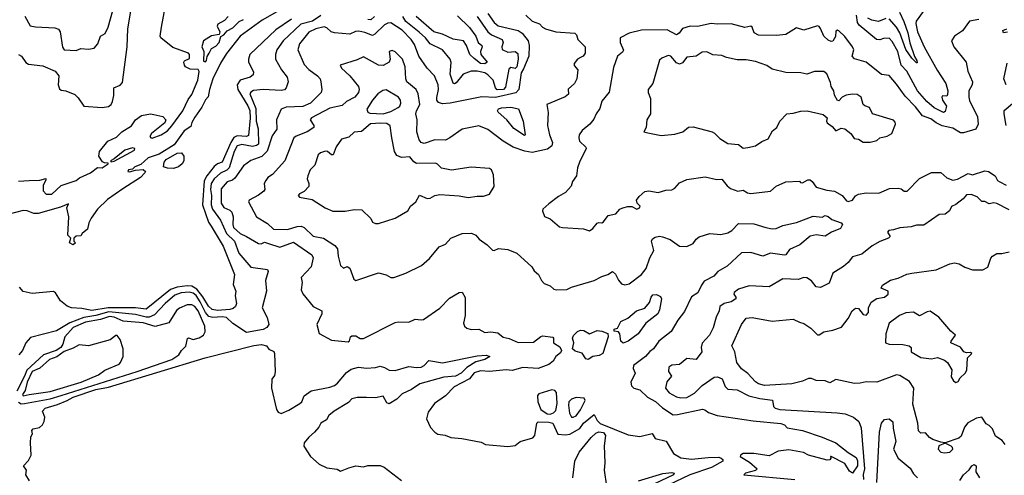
# Model space of a CAD drawing. Extents: x 1552033 to 1694788, y 811965 to 917215.
# Tile 174 of 256: x 1628293 to 1634774, y 845332 to 848335. Entities that reach past the tile are written whole.
import ezdxf

# ---------------------------------------------------------------- set-up
doc = ezdxf.new("R2010")
doc.units = 0

msp = doc.modelspace()

# ---------------------------------------------------------------- linework, layer by layer
at = {"layer": '0CON20XD'}
for points in [[(1628285, 847271.2), (1628355, 847274.6), (1628425, 847276.6), (1628465, 847288.6), (1628465, 847276.7), (1628446.6, 847245), (1628446.7, 847206.7), (1628466.7, 847185), (1628505, 847184.8), (1628565, 847242.5), (1628663.9, 847275), (1628687.2, 847292.8), (1628760, 847325), (1628805, 847360), (1628835, 847359.2), (1628876.2, 847385), (1628875, 847390), (1628850.7, 847390.7), (1628837.5, 847397.5), (1628814, 847435), (1628818.6, 847465), (1628873.8, 847535), (1628929.7, 847560.3), (1628966.2, 847595), (1629028.8, 847635), (1629056, 847675), (1629095, 847704), (1629155, 847714.2), (1629175, 847710.8), (1629235, 847697.1), (1629254.3, 847675), (1629247.5, 847655), (1629161.2, 847585), (1629150, 847565), (1629156.2, 847556.2), (1629165, 847554.3), (1629224.3, 847575), (1629265, 847602.9), (1629295, 847634.1), (1629366, 847734), (1629401.7, 847808.3), (1629425, 847842.6), (1629465.7, 847935), (1629473.2, 847993.2), (1629467.3, 848007.3), (1629415, 848007.5), (1629385, 848023.8), (1629376.7, 848035), (1629372.5, 848055), (1629377, 848063), (1629411.7, 848078.3), (1629411.2, 848105), (1629403.3, 848115), (1629300.3, 848150.3), (1629221.9, 848215), (1629218.1, 848225), (1629225.5, 848285.5), (1629251.1, 848415)], [(1628285, 848104.2), (1628305, 848094.3), (1628333.3, 848053.3), (1628350.8, 848040.8), (1628445, 848030.6), (1628526.2, 847995), (1628551.2, 847965), (1628546.7, 847905), (1628555, 847880), (1628565, 847871.2), (1628595.8, 847865.8), (1628655, 847841.2), (1628678.8, 847818.8), (1628715, 847763.8), (1628835.2, 847755.2), (1628877.1, 847762.9), (1628894.6, 847775), (1628903.8, 847795), (1628911.5, 847835), (1628911.9, 847885), (1628955, 847902.8), (1628968.6, 847921.4), (1628999.4, 848155), (1629005.1, 848275), (1629027.4, 848405)], [(1629985, 848386.5), (1629888.5, 848331.5), (1629743.6, 848225), (1629655, 848112.7), (1629615, 848048.1), (1629565, 847943.8), (1629542.5, 847875), (1629534.1, 847825.9), (1629515, 847806.2), (1629491.7, 847758.3), (1629445, 847691.2), (1629425, 847656), (1629419.4, 847630.6), (1629375, 847602.1), (1629310, 847510), (1629211.5, 847448.5), (1629139.1, 847425), (1629089.2, 847380.8), (1629050, 847365), (1629035, 847348.8), (1629010, 847345), (1629004.4, 847334.4), (1629015, 847330.8), (1629055, 847343.3), (1629105, 847347.5), (1629120, 847335), (1629117.5, 847325), (1629087.5, 847295), (1628970.8, 847219.2), (1628870.9, 847149.1), (1628804.1, 847085.9), (1628763, 847027), (1628747.5, 846995), (1628740, 846955), (1628703.6, 846926.4), (1628695, 846910), (1628665, 846907.5), (1628650, 846895), (1628650, 846875), (1628660, 846865), (1628645, 846850), (1628620, 846865), (1628630, 846895), (1628610, 846915), (1628616, 847035), (1628602.5, 847095), (1628615, 847120), (1628561.5, 847098.5), (1628415, 847056.3), (1628385, 847057), (1628341.2, 847075), (1628315, 847078.1), (1628165, 847038.1)], [(1628327.8, 848357.8), (1628362.2, 848295), (1628396.6, 848286.6), (1628525, 848280.5), (1628547.3, 848272.7), (1628559.1, 848255), (1628573.8, 848153.8), (1628585, 848136.2), (1628665, 848130.8), (1628695, 848144.9), (1628745, 848139.9), (1628782.4, 848147.6), (1628806.4, 848175), (1628825, 848226), (1628855.4, 848244.6), (1628875.2, 848284.8), (1628906.3, 848395)], [(1630275, 848362.4), (1630219.6, 848325), (1630144.2, 848305.8), (1630026.6, 848195), (1629986.5, 848135), (1629976.1, 848105), (1629976.2, 848075), (1630016.4, 848005), (1630053.8, 847955), (1630060, 847925), (1630047.8, 847885), (1630035, 847873.1), (1630015, 847867.8), (1629895, 847873.8), (1629832, 847868), (1629813.3, 847856.7), (1629807.8, 847845), (1629848.3, 847748.3), (1629850, 847665), (1629863.5, 847615), (1629864.3, 847515), (1629852.5, 847505), (1629825, 847498.1), (1629755, 847512.2), (1629725, 847502.8), (1629705.2, 847465), (1629671.2, 847358.8), (1629656.4, 847343.6), (1629615, 847323.4), (1629572.5, 847285), (1629554, 847255), (1629548, 847215), (1629554.8, 847175), (1629553.5, 847115), (1629561, 847085), (1629613.9, 847013.9), (1629653.8, 846925), (1629706.8, 846875), (1629735, 846795.4), (1629814.3, 846704.3), (1629925, 846688.2), (1629928.3, 846675), (1629910.2, 846615), (1629918.4, 846545), (1629890, 846435), (1629921.4, 846371.4), (1629933.2, 846325), (1629918.8, 846305), (1629895, 846292.4), (1629785, 846273), (1629695, 846333), (1629655, 846371), (1629626.3, 846376.3), (1629565, 846372), (1629538.1, 846378.1), (1629515.2, 846405.2), (1629481.9, 846475), (1629455, 846515.7), (1629435, 846531.3), (1629408.2, 846538.2), (1629355, 846535.1), (1629315, 846518.6), (1629249.6, 846465), (1629180.8, 846389.2), (1629145.5, 846375), (1629125, 846373.4), (1629055, 846390.9), (1628880.1, 846409.9)], [(1629664.6, 848355.4), (1629640.5, 848329.5), (1629598, 848305), (1629593, 848293), (1629610.8, 848255), (1629605, 848236.7), (1629555, 848228.1), (1629502.5, 848195), (1629492, 848155), (1629504, 848125), (1629502.3, 848062.3), (1629515, 848055.8), (1629521.9, 848065), (1629527.1, 848092.9), (1629540.9, 848115), (1629555.9, 848144.1), (1629585, 848160.5), (1629605, 848183.3), (1629616.8, 848223.2), (1629637.5, 848235), (1629658.8, 848261.2), (1629695, 848281.6), (1629737.6, 848322.4), (1629765.8, 848335)], [(1631375, 848374.5), (1631415, 848316.9), (1631443.3, 848295), (1631575, 848264), (1631600, 848245), (1631638.8, 848195), (1631646.1, 848163.9), (1631643.3, 848095), (1631610, 848010), (1631592.6, 847985), (1631578.6, 847875), (1631558.4, 847851.6), (1631425, 847820.9), (1631335, 847825.5), (1631126.3, 847783.7), (1631075, 847780.3), (1631048.9, 847788.9), (1631039, 847805), (1631037.8, 847822.2), (1631048.8, 847875), (1631047.8, 847905), (1631022.9, 847965), (1630975, 848015.6), (1630920.2, 848095), (1630891.3, 848171.3), (1630870.7, 848205), (1630810.7, 848265), (1630735, 848313.9), (1630715, 848311.8), (1630695, 848300), (1630631.2, 848238.8), (1630615, 848230.9), (1630565, 848251), (1630525, 848258.9), (1630502.7, 848257.3), (1630465, 848240.3), (1630365, 848248.4), (1630343.9, 848253.9), (1630315, 848281.4), (1630296.5, 848286.5), (1630242.5, 848275), (1630195, 848252.6), (1630135.3, 848175), (1630123.8, 848135), (1630165, 848038.5), (1630196.6, 848006.6), (1630253.6, 847965), (1630270, 847945), (1630275.3, 847925.3), (1630282.2, 847875), (1630276.7, 847855), (1630206.5, 847785), (1630157.4, 847762.6), (1630047.1, 847757.1), (1630014.5, 847745), (1629982.6, 847675), (1629985, 847612.5), (1629955, 847568.8), (1629921.3, 847468.7), (1629887, 847433), (1629815, 847407.5), (1629765, 847370.6), (1629709.7, 847290.3), (1629692.8, 847277.2), (1629658.6, 847265), (1629619.8, 847220.2), (1629619.1, 847125), (1629637.4, 847097.4), (1629675, 847078.9), (1629689.8, 847065), (1629697.8, 847035), (1629694.8, 846985), (1629700.8, 846965), (1629745, 846924.8), (1629786.7, 846906.7), (1629865, 846859.4), (1629883, 846857), (1629905, 846867.8), (1629930.8, 846859.2), (1630005, 846835.4), (1630095, 846867.9), (1630215, 846784.5), (1630224.1, 846765), (1630211.4, 846705), (1630145.7, 846635), (1630152.3, 846602.3), (1630145.3, 846555), (1630157.3, 846527.3), (1630224.7, 846444.7), (1630281.2, 846415), (1630281.4, 846395), (1630249.2, 846325), (1630265, 846266.7), (1630345, 846222.9), (1630455, 846210.8), (1630462.9, 846217.1), (1630470.6, 846245), (1630478.9, 846251.1), (1630505, 846250), (1630535, 846233.3), (1630555, 846234.2), (1630765, 846338.1), (1630785, 846343.8), (1630855, 846341.4), (1630895, 846360.5), (1630935, 846355.5), (1630950.6, 846359.4), (1631057.3, 846432.7), (1631121.4, 846498.6), (1631185, 846535.5), (1631205, 846538.6), (1631224.4, 846504.4), (1631224.4, 846385), (1631213.5, 846335), (1631221.1, 846315), (1631235, 846300.6), (1631265, 846292.5), (1631314, 846294), (1631355, 846272), (1631395, 846277.1), (1631440.6, 846270.6), (1631475, 846242.5), (1631515, 846233.3), (1631575, 846207.5), (1631675, 846210), (1631722.8, 846247.2), (1631735, 846250.5), (1631801.7, 846241.7), (1631807.5, 846235), (1631805.6, 846205), (1631847.4, 846177.4), (1631858.6, 846155), (1631851.8, 846138.2), (1631821.2, 846115), (1631804.7, 846085), (1631775, 846061.1), (1631705, 846034.7), (1631605, 846041.8), (1631535, 846021.6), (1631495, 846027.7), (1631429.7, 846019.7), (1631384.8, 846014.8), (1631325, 846020), (1631285, 846008.1), (1631252.8, 845967.2), (1631152, 845915), (1631095, 845855.8), (1631024, 845805), (1630981.7, 845748.3), (1630971.2, 845705), (1630997.9, 845647.9), (1631025, 845615.8), (1631045, 845601.9), (1631094.3, 845595.7), (1631131.7, 845581.7), (1631202.5, 845575), (1631329.4, 845549.4), (1631358.8, 845535), (1631505, 845520.8), (1631555, 845527.5), (1631586.1, 845553.9), (1631670.9, 845579.1), (1631684.3, 845595), (1631696.2, 845675), (1631705.8, 845684.2), (1631775, 845682.5), (1631802.5, 845675), (1631835, 845603.1), (1631885, 845598.5), (1631913.4, 845603.4), (1631979, 845641), (1632005, 845676.1), (1632075, 845731.9), (1632093.6, 845693.6), (1632113.9, 845673.9), (1632298.6, 845598.6), (1632375, 845587.4), (1632456.4, 845606.4), (1632476.7, 845575), (1632547.3, 845557.3), (1632596.1, 845475), (1632645, 845445.8), (1632715, 845437.5), (1632825, 845448.6), (1632895, 845450.6), (1632910.3, 845445), (1632920.9, 845435), (1632920, 845425), (1632846.3, 845383.7), (1632704.2, 845335.8), (1632515, 845244.9)], [(1630627.4, 848355), (1630605, 848334.7), (1630585, 848335.2)], [(1631304.7, 848355), (1631375, 848254.7), (1631398.5, 848235), (1631468.2, 848205), (1631476.2, 848185), (1631465.4, 848155), (1631469.1, 848139.1), (1631505, 848121.6), (1631555, 848124.5), (1631570.7, 848110.7), (1631573.5, 848075), (1631565, 848024.6), (1631555, 848012.6), (1631525, 848019), (1631511.7, 848008.3), (1631491.2, 847888.8), (1631476.6, 847875), (1631435, 847871.6), (1631424.4, 847885), (1631409.4, 847935), (1631375, 847971.2), (1631355, 847985.4), (1631303.9, 847996.1), (1631265.3, 847994.7), (1631211.1, 847975), (1631165, 847917.8), (1631155, 847912.2), (1631147, 847917), (1631126.9, 847975), (1631132.7, 848052.7), (1631125.3, 848075.3), (1631075, 848135.6), (1630995, 848174.6), (1630964.7, 848215), (1630923, 848253), (1630835, 848322.3), (1630814.4, 848355)], [(1631175, 848360.4), (1631253.6, 848283.6), (1631295.9, 848225), (1631310.4, 848185), (1631334.2, 848164.2), (1631337.4, 848155), (1631325.7, 848125), (1631328.4, 848105), (1631370, 848055), (1631355, 848044.2), (1631325.8, 848045), (1631285, 848079.1), (1631255, 848106.2), (1631233.9, 848165), (1631215, 848194.6), (1631145, 848206.6), (1631075, 848240), (1631018.2, 848255), (1630902.9, 848355)], [(1631624.4, 848364.4), (1631665, 848324.7), (1631715, 848306.4), (1631735, 848284.6), (1631754, 848275), (1631821.2, 848255), (1631946, 848245), (1631957.1, 848235), (1631965.8, 848205), (1632015.6, 848155), (1632014.4, 848115), (1632001.4, 848095), (1631984.6, 848085.4), (1631965, 848074.4), (1631941.9, 848045), (1631942.6, 848032.6), (1631965.7, 848005), (1631960.4, 847945), (1631945, 847914.2), (1631904.1, 847875.9), (1631905.8, 847844.2), (1631883.5, 847826.5), (1631763.3, 847775), (1631772.1, 847722.1), (1631767.6, 847637.6), (1631779.2, 847575), (1631799.8, 847525), (1631795.7, 847504.3), (1631767.9, 847482.1), (1631665, 847458.8), (1631617.3, 847467.3), (1631542, 847495), (1631475, 847534.8), (1631375, 847610.8), (1631315.4, 847634.6), (1631205, 847612.5), (1631125, 847555.5), (1631095, 847541.1), (1631025, 847542.7), (1630955, 847519.4), (1630935, 847524.2), (1630922.4, 847542.4)], [(1634240.7, 848389.3), (1634194.1, 848325.9), (1634190.8, 848309.2), (1634202.1, 848255), (1634245.7, 848155), (1634331.5, 848001.5), (1634389.8, 847915), (1634402, 847865), (1634399.4, 847840.6), (1634395, 847831.4), (1634366.2, 847833.8), (1634363.6, 847825), (1634366.9, 847805), (1634393.3, 847765), (1634385, 847728.7), (1634372.9, 847722.9), (1634312.7, 847752.7), (1634263.5, 847795), (1634201.3, 847865), (1634132.2, 847995), (1634095.2, 848035.2), (1634073.6, 848125), (1634035, 848191.9), (1634015, 848212.1), (1633979.5, 848210.5), (1633955, 848201.9), (1633931.9, 848205), (1633818.4, 848298.4), (1633806.6, 848316.6), (1633801.7, 848365)], [(1633995, 848342.5), (1633945, 848322.1), (1633901.3, 848331.3), (1633875.2, 848345.2)], [(1634082.9, 848385), (1634112.8, 848322.8), (1634138.3, 848248.3), (1634151.6, 848181.6), (1634181.7, 848091.7), (1634196.9, 848065), (1634199.2, 848050.8), (1634195, 848050), (1634165, 848080.9), (1634125, 848138.3), (1634086.9, 848246.9), (1634064.1, 848285), (1634015, 848340)], [(1630082, 848338), (1629978.8, 848268.8), (1629807.7, 848105), (1629798.8, 848075), (1629799.6, 848055), (1629831.7, 847991.7), (1629829.4, 847970.6), (1629808.9, 847955), (1629745, 847936.3), (1629725.4, 847905), (1629728.2, 847875), (1629795, 847767.8), (1629807.2, 847737.2), (1629810, 847685), (1629798.2, 847571.8), (1629785, 847563.8), (1629725, 847569.3), (1629702.6, 847557.4), (1629681.6, 847525), (1629625, 847395.9), (1629595, 847384.5), (1629572.7, 847367.3), (1629524.4, 847305), (1629507, 847273), (1629495.4, 847115), (1629535, 846999.6), (1629552.8, 846972.8), (1629631.5, 846841.5), (1629706.7, 846655), (1629698.8, 846588.8), (1629715.9, 846545.9), (1629711.5, 846515), (1629720, 846465), (1629712.9, 846445), (1629698.3, 846431.7), (1629676, 846424), (1629595, 846418.4), (1629560.9, 846425), (1629535, 846446.4), (1629498.1, 846508.1), (1629458.4, 846558.4), (1629425, 846577.8), (1629395, 846580), (1629329.2, 846570.8), (1629284.6, 846555.4), (1629125, 846427), (1629055.5, 846435.5), (1628875, 846435.8), (1628768, 846418), (1628701.3, 846431.3), (1628635, 846436.3), (1628606.2, 846446.2), (1628562.1, 846482.1), (1628528.8, 846535), (1628515, 846542.1), (1628375, 846530), (1628315, 846542.2), (1628291.2, 846571.2)], [(1634605, 848336.1), (1634544.3, 848325.7), (1634499.1, 848260.9), (1634446.9, 848225), (1634425.6, 848195), (1634440.6, 848155), (1634521.8, 848055), (1634534.1, 847995), (1634563.4, 847925), (1634563.2, 847905), (1634541.1, 847865), (1634539.3, 847825), (1634545, 847801.4), (1634598.3, 847695), (1634601.5, 847645), (1634586.1, 847613.9), (1634505, 847589.8), (1634485, 847589.8), (1634435, 847619.9), (1634364.4, 847635), (1634324.8, 847654.8), (1634291.1, 847681.1), (1634235, 847701.6), (1634190.1, 847760.1), (1634120.1, 847830.1), (1634065, 847910.5), (1634015, 847965.8), (1633965, 847974), (1633863.8, 848053.8), (1633786.9, 848076.9), (1633772.9, 848095), (1633782.9, 848135), (1633775.4, 848155), (1633725, 848224.4), (1633685, 848262), (1633675, 848265.6), (1633665, 848258), (1633663.6, 848223.6), (1633645, 848194), (1633635, 848190), (1633615, 848200), (1633585.6, 848225), (1633565, 848277.5), (1633555, 848290.6), (1633545, 848293.1), (1633455, 848265.7), (1633405, 848281.9), (1633335, 848237.9), (1633275, 848231.3), (1633155, 848232.9), (1633128.1, 848248.1), (1633114.4, 848285), (1633105, 848292.5), (1633065, 848283.1), (1632975, 848308.2), (1632885.7, 848304.3), (1632845, 848309.5), (1632755, 848290.4), (1632705, 848291.2), (1632655, 848275.5), (1632634.1, 848245.9), (1632615, 848235.5), (1632555, 848267.3), (1632385, 848266.4), (1632305, 848245.6), (1632245.9, 848214.1), (1632244.4, 848184.4), (1632266.5, 848133.5), (1632259.8, 848120.2), (1632227.5, 848095), (1632201.4, 848018.6), (1632173.5, 847856.5), (1632125, 847798.6), (1632111.2, 847748.8), (1632087.1, 847715), (1632071.1, 847678.9), (1632045, 847647.1), (1631995.4, 847604.6), (1631975.7, 847575), (1631972.5, 847555), (1631977.5, 847535), (1632020, 847495), (1632022.5, 847485), (1631977.1, 847395), (1631965, 847357.5), (1631958.6, 847305), (1631931.1, 847268.9), (1631922.3, 847237.7), (1631884.4, 847195.6), (1631840, 847170), (1631775, 847120), (1631736.7, 847085), (1631733.3, 847075), (1631748.3, 847038.3), (1631785, 847021.2), (1631845, 846970), (1631865, 846964.2), (1632005, 846956), (1632043.9, 846943.9), (1632065, 846958.1), (1632095, 846993.8), (1632105, 846998.8), (1632125, 846996.7), (1632135, 847003.3), (1632166.8, 847043.2), (1632215.7, 847054.3), (1632244.2, 847085), (1632263.8, 847095), (1632295, 847104.4), (1632322.7, 847102.7), (1632355, 847086.7), (1632373.3, 847095), (1632375.9, 847105.9), (1632356.7, 847125), (1632353.3, 847145), (1632370.5, 847169.5), (1632408.3, 847201.7), (1632435, 847206), (1632495, 847195.3), (1632545, 847210.9), (1632585, 847213.8), (1632605, 847224.4), (1632635, 847260), (1632685, 847281.2), (1632805, 847300), (1632881.7, 847281.7), (1632915, 847283.3), (1632948.8, 847238.8), (1632972.3, 847222.3), (1633020, 847205), (1633055, 847211.2), (1633083.8, 847193.8), (1633105, 847190), (1633235, 847204.4), (1633272.4, 847237.6), (1633335, 847266.2), (1633425, 847270), (1633431.7, 847261.7), (1633445, 847260), (1633480.5, 847279.5), (1633495, 847280), (1633509.1, 847269.1), (1633535, 847230.6), (1633605, 847210.2), (1633655, 847204.6), (1633705.6, 847175), (1633735, 847140), (1633745, 847136), (1633774.2, 847145.8), (1633795, 847174.2), (1633815, 847184.4), (1633865, 847194.4), (1633948, 847192), (1634018.6, 847221.4), (1634075, 847224.3), (1634095, 847220), (1634115, 847204.3), (1634135, 847204.3), (1634215, 847288.8), (1634295, 847328.5), (1634355, 847328), (1634395, 847292.9), (1634435, 847276.7), (1634465, 847282.5), (1634535, 847320), (1634565, 847312.5), (1634645, 847339.2), (1634668.8, 847335), (1634712.5, 847305), (1634730, 847275), (1634743.3, 847265), (1634786.7, 847245)], [(1634795, 848252.5), (1634768.3, 848248.3), (1634763, 848263), (1634790, 848275)], [(1630922.4, 847542.4), (1630907.8, 847595), (1630908.5, 847675), (1630901.1, 847715), (1630904.5, 847735), (1630927.4, 847775), (1630916.5, 847846.5), (1630903.3, 847875), (1630840.8, 847925), (1630834.7, 847945), (1630830.7, 848025), (1630812.9, 848075), (1630765, 848121.8), (1630745, 848131.8), (1630725.5, 848124.5), (1630730.6, 848075), (1630724.5, 848055.5), (1630685, 848032.5), (1630654.7, 848034.7), (1630555, 848090), (1630515, 848070), (1630402.5, 848035), (1630410, 848015), (1630465.3, 847965.3), (1630522.2, 847895), (1630526.5, 847875), (1630522.2, 847855), (1630498.1, 847825), (1630445, 847794.6), (1630415, 847768.2), (1630335, 847750.5), (1630213, 847687), (1630204.5, 847674.5), (1630228.1, 847638.1), (1630228.6, 847625), (1630185, 847594.8), (1630112.7, 847567.3), (1630096.5, 847555), (1630038.2, 847405), (1629957.7, 847315), (1629926.4, 847293.6), (1629912.1, 847275), (1629903.1, 847255), (1629907.1, 847215), (1629900.6, 847205), (1629865, 847177.3), (1629803.9, 847146.1), (1629799.5, 847135), (1629851.8, 847035), (1629925, 846990.9), (1629963.6, 846953.6), (1630055, 846951.8), (1630118.2, 846971.8), (1630145, 846974.3), (1630165, 846964.1), (1630225, 846908.3), (1630292.5, 846895), (1630367.3, 846847.3), (1630383.9, 846825), (1630388.8, 846775), (1630404.3, 846714.3), (1630425, 846697.5), (1630448, 846708), (1630465, 846698), (1630492.3, 846625), (1630505, 846615.5), (1630655.6, 846665.6), (1630705, 846654), (1630735, 846634.6), (1630755, 846634.5), (1630835.6, 846664.4), (1630936.7, 846715), (1630989.3, 846760.7), (1631053.3, 846836.7), (1631095.2, 846854.8), (1631130.6, 846895), (1631204.7, 846925.3), (1631266.9, 846926.9), (1631295.5, 846915.5), (1631318.3, 846888.3), (1631370.2, 846850.2), (1631405, 846815.8), (1631416.8, 846813.2), (1631445, 846825.8), (1631505, 846820), (1631565, 846795.7), (1631662.9, 846705), (1631678.5, 846678.5), (1631707.5, 846655), (1631728, 846615), (1631745, 846596.2), (1631785, 846581.2), (1631809.5, 846559.5), (1631826.4, 846553.6), (1631894.1, 846555.9), (1631925, 846572), (1632075, 846615.6), (1632125, 846641.9), (1632165, 846654.2), (1632195, 846674), (1632215, 846658), (1632235, 846618), (1632255, 846593.3), (1632275, 846586.2), (1632305, 846594), (1632385.2, 846654.8), (1632415.8, 846694.2), (1632440.8, 846765), (1632466.8, 846813.2), (1632450.8, 846875), (1632459.1, 846890.9), (1632475, 846901.4), (1632505, 846907.8), (1632525, 846902.9), (1632575, 846885.8), (1632635, 846841.4), (1632685, 846840), (1632725, 846858.5), (1632745, 846887.8), (1632765, 846902.9), (1632835.6, 846924.4), (1632908.6, 846918.6), (1632955, 846930.4), (1632980, 846945), (1633025, 846991.4), (1633125, 846990), (1633204.4, 846965.6), (1633245, 846956.7), (1633272.1, 846957.9), (1633315, 846977.1), (1633405, 846997.7), (1633515, 847040), (1633575, 847032.5), (1633595, 847043.3), (1633615, 847038), (1633638.3, 847018.3), (1633698.9, 846995), (1633709.5, 846985), (1633695, 846958.2), (1633635.8, 846934.2), (1633595, 846908.8), (1633535.8, 846915.8), (1633495, 846906.8), (1633428.4, 846851.6), (1633359.5, 846820.5), (1633336, 846785), (1633327.9, 846782.1), (1633235, 846795.2), (1633185, 846776.7), (1633105, 846800.3), (1633045, 846798.8), (1632949, 846711), (1632887.3, 846675), (1632861.5, 846645), (1632799, 846611), (1632780, 846585), (1632756.6, 846533.4), (1632715, 846508.8), (1632668.5, 846411.5), (1632625, 846354), (1632580.8, 846279.2), (1632499.6, 846215), (1632465.6, 846165), (1632441.2, 846148.8), (1632412, 846115), (1632333.7, 846056.3), (1632331.4, 846035), (1632344.4, 846005), (1632316.5, 845945), (1632320.4, 845920.4), (1632335, 845905.5), (1632375.2, 845895.2), (1632426.1, 845846.1), (1632477.7, 845817.7), (1632525, 845775.4), (1632595, 845731.1), (1632622, 845732), (1632786.9, 845766.9), (1632803.2, 845763.2), (1632826.7, 845745), (1632883.3, 845725), (1633120.3, 845690.3), (1633303.7, 845673.7), (1633326.2, 845665), (1633344.7, 845644.7), (1633445, 845627.4), (1633573.9, 845583.9), (1633665.6, 845545.6), (1633745, 845482.3), (1633798.6, 845448.6), (1633807.4, 845427.4), (1633807.8, 845395), (1633775, 845346), (1633755, 845360), (1633725, 845408.5), (1633635, 845456), (1633630, 845455), (1633632.5, 845445), (1633626.2, 845433.8), (1633608, 845432), (1633485.8, 845464.2), (1633452.5, 845482.5), (1633355, 845498.6), (1633285, 845491.6), (1633225, 845460.3), (1633125, 845475.2), (1633055, 845475.3), (1633036.7, 845465), (1633036.2, 845455), (1633097.5, 845417.5), (1633147.5, 845375), (1633135, 845363.8), (1633070, 845345), (1633060, 845335), (1633395, 845304)], [(1633055, 847488.1), (1633085, 847491.9), (1633135, 847504), (1633178.2, 847531.8), (1633220.3, 847549.7), (1633247.5, 847602.5), (1633276.2, 847625), (1633296.2, 847665), (1633343.3, 847715), (1633385, 847718.8), (1633435, 847732.5), (1633476.1, 847733.9), (1633580.7, 847710.7), (1633607, 847687), (1633602.5, 847665), (1633607.5, 847655), (1633641.4, 847631.4), (1633665, 847602.5), (1633700.7, 847619.3), (1633725, 847616.2), (1633763.3, 847585), (1633785, 847552.5), (1633815, 847547.5), (1633845, 847526.7), (1633891.7, 847528.3), (1633935, 847538.8), (1633955, 847556.2), (1634002.3, 847567.7), (1634032.5, 847585), (1634056.7, 847645), (1634055, 847660), (1634045, 847672.5), (1633906.7, 847715), (1633886.7, 847755), (1633855, 847766.2), (1633845, 847776.7), (1633830.6, 847825), (1633805, 847841.2), (1633774.6, 847844.6), (1633733, 847837), (1633705.5, 847824.5), (1633685, 847800), (1633675, 847802.5), (1633655, 847836.7), (1633651.6, 847865), (1633634.8, 847895), (1633629.7, 847919.7), (1633605, 847978.6), (1633585, 847992.9), (1633525, 847993.3), (1633475, 847976.2), (1633435, 847984.5), (1633335.6, 847985.6), (1633245, 848008.6), (1633211.7, 848031.7), (1633135, 848060), (1633075, 848070.7), (1633015, 848069.7), (1632945.8, 848085.8), (1632915, 848099.1), (1632855, 848103.5), (1632815, 848123.3), (1632785, 848121.4), (1632745, 848093.6), (1632685, 848088.7), (1632655, 848051.1), (1632635, 848042.5), (1632615, 848050), (1632579.4, 848095), (1632561.4, 848098.6), (1632518.7, 848081.3), (1632505, 848068.8), (1632461.4, 847915), (1632429.1, 847875), (1632429.1, 847855), (1632444.4, 847815), (1632445.7, 847714.3), (1632420.8, 847675), (1632416.1, 847623.9), (1632400, 847595), (1632428, 847588), (1632515, 847571.5), (1632605, 847579.4), (1632656.7, 847595), (1632694.1, 847625.9), (1632725, 847628), (1632850, 847595), (1632866.4, 847586.4), (1632900.9, 847550.9), (1632955, 847519.2), (1633025, 847512.5), (1633055, 847488.1)], [(1634785, 847906), (1634770.8, 847945), (1634792.9, 848047.1)], [(1630685, 847713.5), (1630735, 847729.6), (1630785.1, 847754.9), (1630795.3, 847765), (1630801.8, 847785), (1630798.9, 847805), (1630785.4, 847825), (1630705, 847871.4), (1630682.9, 847867.1), (1630650.8, 847845), (1630614.7, 847805), (1630578.9, 847745), (1630584, 847725), (1630597.6, 847717.6), (1630685, 847713.5)], [(1631615, 847571.2), (1631545, 847618.4), (1631499.7, 847675), (1631442.8, 847725), (1631438.9, 847735), (1631443.7, 847746.3), (1631465, 847754.7), (1631525, 847757.3), (1631576.3, 847746.3), (1631607.9, 847665), (1631620, 847575), (1631615, 847571.2)], [(1634786.9, 847636.9), (1634771.9, 847715), (1634773.4, 847736.6), (1634827.9, 847782.1)], [(1630635, 846991.2), (1630655, 846992), (1630765, 847026.2), (1630847.5, 847075), (1630865, 847106.2), (1630901.2, 847135), (1630925, 847177.5), (1630975.8, 847155.8), (1630995, 847158.6), (1631025, 847175.8), (1631058.3, 847181.7), (1631185, 847173.5), (1631245, 847163.1), (1631305, 847171.9), (1631345, 847170.6), (1631385.5, 847184.5), (1631415.7, 847235), (1631411.1, 847311.1), (1631397.8, 847345), (1631384.2, 847354.2), (1631265, 847362.7), (1631135, 847343.1), (1631070, 847355), (1631043, 847383), (1631029.3, 847389.3), (1630905, 847387.5), (1630887.5, 847397.5), (1630861.2, 847431.2), (1630805.9, 847425.9), (1630775, 847438.5), (1630760.4, 847465), (1630741.7, 847555), (1630731.8, 847635), (1630709.5, 847649.5), (1630667, 847653), (1630602.2, 847647.8), (1630541.8, 847598.2), (1630495, 847592.7), (1630459.3, 847560.7), (1630411.8, 847548.2), (1630375, 847496.5), (1630355.5, 847444.5), (1630345, 847444.4), (1630319.4, 847465), (1630305, 847469.1), (1630273, 847457), (1630258.6, 847445), (1630235, 847376.2), (1630204.4, 847345), (1630188.6, 847305), (1630185.8, 847285), (1630197.1, 847255), (1630195.6, 847235), (1630165, 847202.5), (1630135, 847187.5), (1630126.2, 847175), (1630134.3, 847164.3), (1630218.9, 847148.9), (1630303.8, 847095), (1630355, 847071.9), (1630435, 847072.2), (1630495, 847084.5), (1630545, 847082.5), (1630603.8, 847025), (1630615, 847001.2), (1630635, 846991.2)], [(1628895, 847397.5), (1628915, 847402.5), (1629049.1, 847475), (1629051.4, 847485), (1629035, 847490.4), (1628985, 847474.6), (1628915, 847416.7), (1628890, 847405), (1628895, 847397.5)], [(1629305, 847354), (1629266.2, 847356.2), (1629240, 847365), (1629243.9, 847396.1), (1629257.7, 847412.3), (1629330, 847455), (1629357, 847457), (1629372.5, 847435), (1629372.5, 847405), (1629362.5, 847385), (1629337.5, 847365), (1629305, 847354)], [(1634805, 847082), (1634725, 847122.5), (1634705, 847127.5), (1634675, 847120), (1634646.2, 847136.2), (1634625, 847136.7), (1634595, 847166.7), (1634555, 847182), (1634525, 847180), (1634502.5, 847155), (1634455, 847116.7), (1634427, 847103), (1634413.3, 847075), (1634385, 847052), (1634345, 847050), (1634245, 846979.5), (1634195, 846980), (1634160, 846970), (1634085, 846963.5), (1634045, 846948.5), (1634014, 846945), (1634004, 846935), (1634022.5, 846905), (1634012.5, 846895), (1633955, 846873.1), (1633903.3, 846845), (1633835, 846789.2), (1633775, 846772), (1633745.9, 846734.1), (1633715, 846707.1), (1633646, 846665), (1633621.4, 846598.6), (1633565, 846569.2), (1633535, 846574.2), (1633505, 846613.8), (1633475, 846634), (1633455, 846635.8), (1633416.8, 846623.2), (1633315, 846625.6), (1633225.4, 846574.6), (1633095, 846580), (1633025, 846557.6), (1632995, 846536.5), (1632992.7, 846525), (1633007.1, 846505), (1633007.1, 846495), (1632975, 846475.9), (1632930.9, 846465), (1632900.9, 846445), (1632896.4, 846415), (1632877.5, 846375), (1632857.3, 846302.7), (1632833.1, 846255), (1632785, 846202.5), (1632779.2, 846175), (1632783.3, 846145), (1632745, 846096), (1632685, 846100.5), (1632636.9, 846063.1), (1632585, 846057.2), (1632565.5, 846045), (1632562.5, 846015), (1632584.2, 845985), (1632552.9, 845947.1), (1632542.7, 845905), (1632567.5, 845875), (1632615, 845850), (1632645, 845843.1), (1632685, 845844.6), (1632735, 845873.1), (1632785.3, 845924.7), (1632865, 845978.2), (1632885, 845981.3), (1632916.5, 845966.5), (1632936.8, 845916.8), (1632955, 845899.3), (1633015, 845894.7), (1633092.9, 845855), (1633165, 845838.7), (1633246.9, 845826.9), (1633253.8, 845785), (1633264.6, 845774.6), (1633295.4, 845765.4), (1633674, 845744), (1633725.9, 845735.9), (1633781.4, 845715), (1633815.3, 845685.3), (1633831.9, 845645), (1633853.8, 845375), (1633845, 845336.2), (1633846, 845305)], [(1634778.6, 845535), (1634760.4, 845560.4), (1634715, 845589.2), (1634695, 845638.8), (1634675, 845660), (1634655, 845670), (1634625, 845714.3), (1634590.6, 845709.4), (1634532.6, 845677.4), (1634511.4, 845648.6), (1634490.2, 845589.8), (1634475, 845576), (1634383.9, 845546.1), (1634355, 845549.2), (1634302.4, 845567.6), (1634280.4, 845580.4), (1634255, 845611.2), (1634225, 845610), (1634210, 845625), (1634205.6, 845675), (1634171.5, 845801.5), (1634178.7, 845905), (1634150.7, 845950.7), (1634085, 845990.6), (1634065, 845994.3), (1633934.2, 845945.8), (1633865, 845948.6), (1633825, 845938.1), (1633787, 845937), (1633665, 845964.2), (1633625, 845940.8), (1633594.3, 845954.3), (1633535.6, 845955.6), (1633505, 845969.2), (1633485, 845970), (1633445, 845952.3), (1633375, 845935.4), (1633195, 845923.1), (1633155.8, 845935), (1633135, 845948.2), (1633085, 846003.3), (1633045, 846032.9), (1633013.1, 846075), (1633000, 846145), (1632980.5, 846185), (1633044.5, 846325), (1633075, 846366.5), (1633115, 846371.5), (1633245, 846347.9), (1633385, 846361.9), (1633425, 846340), (1633455, 846332.2), (1633500.5, 846300.5), (1633545, 846258.6), (1633555, 846258.6), (1633585, 846276.9), (1633645, 846288.5), (1633701.5, 846308.5), (1633745.8, 846365), (1633772.5, 846415), (1633795, 846433.1), (1633815, 846432), (1633845, 846392), (1633865, 846388), (1633878.8, 846405), (1633880.8, 846435), (1633896.4, 846473.6), (1633935, 846496.7), (1633985, 846506.4), (1634010, 846525), (1634008.8, 846545), (1633963.8, 846565), (1633971.2, 846585), (1634025, 846618.9), (1634075, 846630.5), (1634133.1, 846656.9), (1634165.4, 846664.6), (1634325, 846685.6), (1634415, 846725.7), (1634445, 846732.5), (1634476.7, 846725), (1634515, 846703.5), (1634565, 846686.2), (1634633.1, 846686.9), (1634665.4, 846704.6), (1634685, 846763.3), (1634695, 846775.7), (1634725, 846793.1), (1634757.3, 846792.7), (1634805, 846804.3)], [(1632265, 846203.1), (1632249.2, 846215), (1632243.9, 846265), (1632235, 846277.8), (1632205, 846280.9), (1632205, 846294.3), (1632228.5, 846301.5), (1632250, 846345), (1632295, 846367), (1632353.5, 846416.5), (1632407.1, 846432.9), (1632438.6, 846471.4), (1632448.7, 846505), (1632459.8, 846520.2), (1632485, 846522.3), (1632510.4, 846510.4), (1632518.3, 846495), (1632505, 846423.3), (1632492.2, 846395), (1632415.2, 846334.8), (1632364.5, 846265), (1632297.5, 846215), (1632265, 846203.1)], [(1628302.9, 845802.9), (1628325, 845804.1), (1628493.2, 845836.8), (1628565, 845857.2), (1629066.8, 846015), (1629294.4, 846095), (1629340, 846125), (1629358, 846155), (1629387.5, 846182.5), (1629397, 846233), (1629405, 846236.7), (1629435, 846225.8), (1629475, 846237.5), (1629503.8, 846255), (1629512.9, 846277.1), (1629511.2, 846315), (1629466.7, 846415), (1629445, 846444.6), (1629425, 846454.7), (1629395, 846456.1), (1629345, 846433.8), (1629325, 846417.5), (1629275, 846335.6), (1629185, 846312.9), (1629105, 846337.2), (1628975, 846347.5), (1628915, 846374.8), (1628885, 846379.3), (1628825, 846358.7), (1628725, 846340.8), (1628645, 846306.9), (1628591, 846245), (1628577.3, 846195), (1628564, 846175), (1628532.8, 846155), (1628450.6, 846125), (1628339.6, 846025), (1628325, 845984.3), (1628275, 845887)], [(1628880.1, 846409.9), (1628795, 846384), (1628715, 846371.2), (1628623.3, 846336.7), (1628535, 846283.9), (1628365, 846238.9), (1628333.1, 846205), (1628310.5, 846155), (1628287.8, 846125)], [(1634455, 845943.8), (1634469.5, 845950.5), (1634482.5, 845975), (1634516.2, 846005), (1634526, 846025), (1634532.5, 846105), (1634560, 846135), (1634551.7, 846141.7), (1634525, 846140), (1634506.4, 846146.4), (1634485.8, 846175.8), (1634422.5, 846205), (1634423.3, 846215), (1634452.5, 846255), (1634421.7, 846281.7), (1634343.8, 846375), (1634285, 846412.5), (1634265, 846408.6), (1634215, 846382.9), (1634176, 846406), (1634126.6, 846403.4), (1634083.8, 846385), (1634015, 846333.8), (1633994.4, 846265), (1633992.5, 846205), (1634015, 846196.7), (1634105, 846192.9), (1634147.5, 846185), (1634161.2, 846175), (1634160, 846145), (1634225, 846107.5), (1634295, 846100), (1634335, 846108), (1634379.7, 846089.7), (1634400, 846075), (1634427.7, 846027.7), (1634425, 845980), (1634440, 845955), (1634455, 845943.8)], [(1632035, 846094.8), (1632019.8, 846099.8), (1631996.1, 846136.1), (1631949, 846149), (1631932.1, 846165), (1631941.2, 846205), (1631930.5, 846235), (1631937.7, 846252.3), (1631965, 846280), (1631985, 846287.8), (1632005.4, 846285.4), (1632044.4, 846264.4), (1632095, 846285.7), (1632125, 846282.5), (1632165, 846267.3), (1632166.4, 846245), (1632130.3, 846135), (1632107.8, 846122.2), (1632065, 846113.8), (1632035, 846094.8)], [(1628315, 845855.7), (1628355, 845864), (1628493.1, 845885), (1628697.8, 845945), (1628811.4, 845995), (1628853.1, 846025), (1628946.7, 846065), (1628957.5, 846075), (1628974.8, 846115), (1628974.2, 846165), (1628955, 846226.5), (1628935, 846252.2), (1628925, 846252.5), (1628887.5, 846225), (1628745, 846185.6), (1628685, 846192.4), (1628645, 846170.4), (1628585, 846148.7), (1628538, 846112), (1628489.4, 846095), (1628425, 846038.3), (1628374.3, 846015), (1628343.2, 845945), (1628328.8, 845891.2), (1628310.4, 845865), (1628315, 845855.7)], [(1628357.5, 845295), (1628332.5, 845335), (1628338.8, 845365), (1628317.5, 845395), (1628350.6, 845429.4), (1628369.2, 845465), (1628364, 845545), (1628366.7, 845585), (1628376.2, 845605), (1628373.3, 845626.7), (1628381.7, 845638.3), (1628423, 845647), (1628444, 845665), (1628454.1, 845685.9), (1628458, 845715), (1628442.5, 845755), (1628460.8, 845775), (1628541.2, 845798.8), (1628605.5, 845824.5), (1628645, 845847.7), (1628795, 845896.3), (1628876.7, 845913.3), (1629514.7, 846105.3), (1629835, 846187), (1629885, 846193.4), (1629918.1, 846185), (1629933.8, 846163.8), (1629965, 846148.5), (1629970.8, 846135), (1629974.7, 846014.7), (1629969.9, 845990.1), (1629953.6, 845965), (1629951.3, 845905), (1629983.3, 845765), (1629995, 845748.8), (1630015, 845738.8), (1630065, 845760), (1630137.9, 845805), (1630149.1, 845815), (1630164.6, 845855.4), (1630210.5, 845889.5), (1630335, 845912.3), (1630365, 845924.6), (1630385, 845939.6), (1630445, 846010), (1630475, 846031.5), (1630523.6, 846043.6), (1630575, 846036.9), (1630635, 846041.4), (1630665, 846052), (1630695, 846042), (1630724.6, 846024.6), (1630765, 846021.6), (1630855, 846049.6), (1630905, 846041.8), (1630935, 846045.3), (1630954.3, 846055.7), (1630985, 846088.1), (1631075, 846073.2), (1631305, 846119.7), (1631362.6, 846122.6), (1631386.7, 846115), (1631353.5, 846095), (1631295, 846079.2), (1631236.8, 846043.2), (1631197.9, 846005), (1631160.8, 845985), (1631085, 845978.2), (1630925.6, 845935), (1630872.5, 845897.5), (1630810.8, 845869.2), (1630775, 845833.9), (1630725, 845801.9), (1630708.8, 845808.8), (1630685, 845853.6), (1630635, 845842.7), (1630575, 845844.5), (1630515.3, 845845.3), (1630478.8, 845835), (1630457.6, 845812.4), (1630363.1, 845755), (1630326.7, 845725), (1630313.3, 845696.7), (1630275, 845676.2), (1630261.7, 845648.3), (1630234.4, 845615.6), (1630195, 845584), (1630165, 845545.8), (1630163.2, 845523.2), (1630206, 845455), (1630265, 845406.2), (1630315, 845380.8), (1630381.8, 845371.8), (1630405, 845358.8), (1630458.3, 845381.7), (1630505, 845393.3), (1630555, 845387.5), (1630585, 845396.7), (1630665, 845396.7), (1630692.5, 845385), (1630805, 845296.7)], [(1631785, 845733.8), (1631807, 845743), (1631821.4, 845758.6), (1631831.6, 845805), (1631827, 845877), (1631815, 845889.6), (1631795, 845894.4), (1631710.4, 845869.6), (1631701.5, 845858.5), (1631702.3, 845815), (1631723.9, 845765), (1631765, 845737.1), (1631785, 845733.8)], [(1628285, 845814.3), (1628302.9, 845802.9)], [(1631935, 845714.2), (1631955, 845723.8), (1631985, 845762.5), (1632015.6, 845825), (1632009.2, 845839.2), (1631955, 845845.4), (1631925, 845834), (1631908.3, 845815), (1631904.8, 845795), (1631910.8, 845740.8), (1631925, 845715.7), (1631935, 845714.2)], [(1633935.1, 845285), (1633953.1, 845616.9), (1633965, 845675.8), (1633985, 845699.2), (1634015, 845702.9), (1634039.2, 845685), (1634042.9, 845642.9), (1634060.5, 845555), (1634044.5, 845505), (1634074.4, 845445), (1634155, 845378.2), (1634175, 845341.8), (1634202.1, 845315)], [(1631934.2, 845315.8), (1631946.5, 845425), (1631975, 845484.6), (1632055, 845581.3), (1632085, 845609.3), (1632105, 845618.5), (1632135, 845613.4), (1632148, 845595), (1632139.2, 845525), (1632144.7, 845415), (1632139.2, 845365), (1632155, 845260)], [(1634380.8, 845479.2), (1634415, 845484), (1634434, 845505), (1634433.8, 845515), (1634424.2, 845524.2), (1634385, 845542.5), (1634343.8, 845525), (1634339.2, 845505), (1634356.2, 845485), (1634380.8, 845479.2)], [(1634481.9, 845298.1), (1634504.2, 845335), (1634543.2, 845366.8), (1634559.2, 845395), (1634575, 845402.9), (1634587.8, 845395), (1634586.5, 845355), (1634611.3, 845315)], [(1632365, 845295.6), (1632526.8, 845343.2), (1632585, 845350), (1632601.5, 845345), (1632596.2, 845335), (1632388.7, 845235)]]:
    msp.add_lwpolyline(points, dxfattribs=at)

doc.saveas('drawing.dxf')
